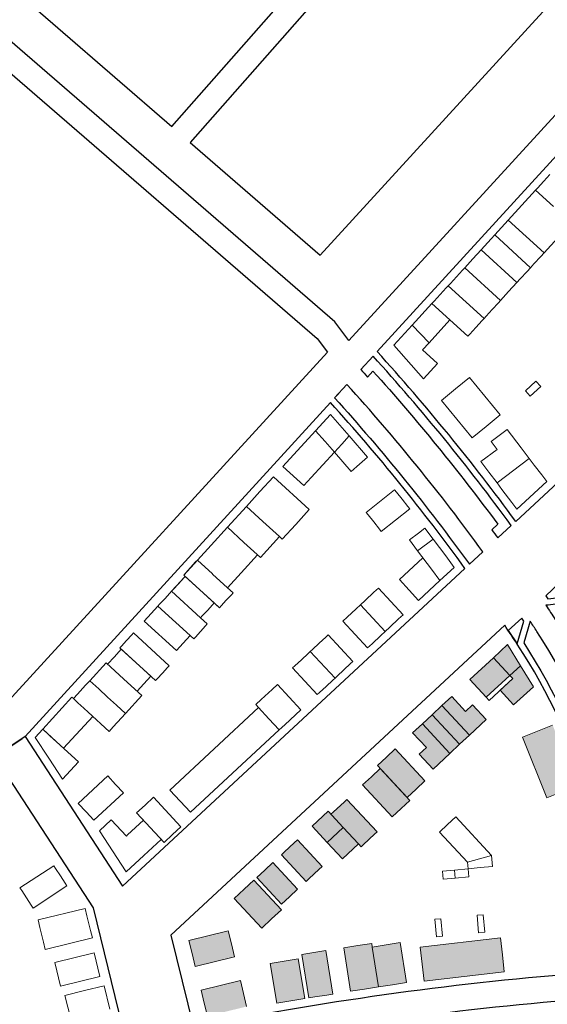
# Model space of a CAD drawing. Header units: metres. Extents: x 89795 to 94000, y 463250 to 466585.
# Tile 140 of 185: x 90489 to 90620, y 465571 to 465815. Entities that reach past the tile are written whole.
import ezdxf

# ---------------------------------------------------------------- set-up
doc = ezdxf.new("R2010")
doc.units = ezdxf.units.M
doc.layers.add('92.1_Bestaande bebouwing - Existing building H', color=7, linetype='Continuous', true_color=0xb5b6af)
doc.layers.add('XXX_Background', color=3, linetype='Continuous')

msp = doc.modelspace()

# ---------------------------------------------------------------- hatches: boundary and pattern name
at = {"layer": '92.1_Bestaande bebouwing - Existing building H'}
for points in [[(90609.9, 465660.09), (90606.39, 465656.83), (90610.45, 465652.45), (90613.1, 465654.87)], [(90610.45, 465652.45), (90606.39, 465656.83), (90600.56, 465651.42), (90604.59, 465647.08)], [(90613.1, 465654.87), (90610.45, 465652.45), (90611.15, 465651.7), (90608.04, 465648.81), (90611.37, 465645.22), (90616.3, 465649.66)], [(90604.62, 465641.54), (90601.22, 465645.2), (90599.46, 465643.57), (90596.06, 465647.23), (90593.64, 465644.99), (90600.44, 465637.66)], [(90593.64, 465644.99), (90591.22, 465642.74), (90598.02, 465635.41), (90600.44, 465637.66)], [(90591.22, 465642.74), (90588.8, 465640.5), (90595.61, 465633.17), (90598.02, 465635.41)], [(90595.61, 465633.17), (90588.8, 465640.5), (90586.38, 465638.25), (90589.79, 465634.59), (90588.03, 465632.95), (90591.43, 465629.29)], [(90621.03, 465640.17), (90617.31, 465638.7), (90613.59, 465637.22), (90619.58, 465622.16), (90623.3, 465623.64), (90627.02, 465625.12)], [(90582.08, 465634.26), (90579.89, 465632.22), (90577.69, 465630.18), (90585.04, 465622.26), (90587.24, 465624.3), (90589.43, 465626.35)], [(90578.37, 465629.44), (90576.17, 465627.4), (90573.97, 465625.36), (90581.32, 465617.45), (90583.52, 465619.49), (90585.72, 465621.53)], [(90570.12, 465621.79), (90569.49, 465621.2), (90566.74, 465618.65), (90566.17, 465618.12), (90569.23, 465614.82), (90572.97, 465610.79), (90573.65, 465610.05), (90574.23, 465610.59), (90576.97, 465613.14), (90577.61, 465613.73)], [(90565.49, 465618.85), (90561.53, 465615.17), (90565.27, 465611.14), (90569.23, 465614.82)], [(90569.23, 465614.82), (90565.27, 465611.14), (90569.01, 465607.11), (90572.97, 465610.79)], [(90557.87, 465611.77), (90557.04, 465611.01), (90554.64, 465608.78), (90553.91, 465608.1), (90560.03, 465601.5), (90560.76, 465602.18), (90563.17, 465604.41), (90563.99, 465605.18)], [(90551.79, 465606.13), (90549.81, 465604.29), (90547.83, 465602.45), (90553.95, 465595.86), (90555.93, 465597.7), (90557.91, 465599.53)], [(90547.1, 465601.77), (90544.68, 465599.53), (90542.26, 465597.28), (90549.06, 465589.95), (90551.48, 465592.2), (90553.9, 465594.45)], [(90541.53, 465586.02), (90540.75, 465589.23), (90531.03, 465586.86), (90531.82, 465583.65), (90532.6, 465580.45), (90542.31, 465582.82)], [(90576.41, 465585.25), (90576.26, 465586.16), (90572.81, 465585.62), (90569.35, 465585.08), (90571.02, 465574.3), (90574.48, 465574.83), (90577.94, 465575.37)], [(90583.32, 465586.33), (90579.86, 465585.79), (90576.41, 465585.25), (90577.94, 465575.37), (90581.4, 465575.91), (90584.86, 465576.44)], [(90608.59, 465583.31), (90608.11, 465587.54), (90588.24, 465585.25), (90588.72, 465581.03), (90589.21, 465576.81), (90609.08, 465579.09)], [(90564.9, 465584.39), (90563.42, 465584.15), (90560.46, 465583.68), (90558.98, 465583.44), (90560.69, 465572.66), (90562.17, 465572.9), (90565.14, 465573.37), (90566.62, 465573.61)], [(90558.04, 465582.36), (90554.58, 465581.78), (90551.13, 465581.19), (90552.8, 465571.33), (90556.25, 465571.92), (90559.7, 465572.5)], [(90544.53, 465573.72), (90543.75, 465576.93), (90534.03, 465574.56), (90534.82, 465571.35), (90535.6, 465568.15), (90545.31, 465570.52)]]:
    msp.add_hatch(color=256, dxfattribs=at).paths.add_polyline_path(points)

# ---------------------------------------------------------------- linework, layer by layer
at = {"layer": 'XXX_Background'}
for p, q in [((90711.19, 465889.05), (90570.64, 465735.37)), ((90567.12, 465739.95), (90433.71, 465855.47)), ((90429.9, 465850.83), (90562.74, 465735.82)), ((90570.64, 465735.37), (90567.12, 465739.95)), ((90562.74, 465735.82), (90565.29, 465732.49)), ((90565.29, 465732.49), (90484.56, 465644.21)), ((90568.12, 465722.24), (90567.09, 465721.12)), ((90293.07, 465503.88), (90489.8, 465636.89)), ((90490.48, 465637.35), (90483.02, 465632.31))]:
    msp.add_line(p, q, dxfattribs=at)
at = {"layer": 'XXX_Background', "linetype": 'Continuous', "lineweight": 0}
for p, q in [((90620.36, 465776.4), (90618.84, 465774.74)), ((90618.84, 465774.74), (90617.32, 465773.08)), ((90613.44, 465768.84), (90616.82, 465772.53)), ((90617.32, 465773.08), (90616.82, 465772.53)), ((90621.24, 465768.48), (90616.82, 465772.53)), ((90613.44, 465768.84), (90610.07, 465765.15)), ((90607.54, 465762.38), (90609.22, 465764.23)), ((90610.07, 465765.15), (90609.22, 465764.23)), ((90610.07, 465765.15), (90614.49, 465761.1)), ((90606.69, 465761.46), (90605.85, 465760.54)), ((90607.54, 465762.38), (90606.69, 465761.46)), ((90615.55, 465753.36), (90606.69, 465761.46)), ((90606.69, 465761.46), (90615.55, 465753.36)), ((90614.49, 465761.1), (90618.92, 465757.05)), ((90604.16, 465758.69), (90603.32, 465757.77)), ((90604.16, 465758.69), (90605.85, 465760.54)), ((90618.92, 465757.05), (90622.3, 465760.74)), ((90603.32, 465757.77), (90601.29, 465755.55)), ((90603.32, 465757.77), (90612.17, 465749.67)), ((90612.17, 465749.67), (90603.32, 465757.77)), ((90618.08, 465756.13), (90618.92, 465757.05)), ((90601.29, 465755.55), (90599.27, 465753.34)), ((90615.55, 465753.36), (90616.39, 465754.28)), ((90618.08, 465756.13), (90616.39, 465754.28)), ((90598.76, 465752.79), (90597.24, 465751.13)), ((90599.27, 465753.34), (90598.76, 465752.79)), ((90608.12, 465745.24), (90599.27, 465753.34)), ((90599.27, 465753.34), (90608.12, 465745.24)), ((90608.12, 465745.24), (90599.27, 465753.34)), ((90614.7, 465752.44), (90613.02, 465750.59)), ((90614.7, 465752.44), (90615.55, 465753.36)), ((90595.22, 465748.91), (90594.71, 465748.36)), ((90595.73, 465749.47), (90595.22, 465748.91)), ((90595.22, 465748.91), (90604.07, 465740.81)), ((90604.07, 465740.81), (90595.22, 465748.91)), ((90595.22, 465748.91), (90604.07, 465740.81)), ((90597.24, 465751.13), (90595.73, 465749.47)), ((90610.15, 465747.46), (90612.17, 465749.67)), ((90612.17, 465749.67), (90613.02, 465750.59)), ((90593.19, 465746.7), (90591.68, 465745.04)), ((90594.71, 465748.36), (90593.19, 465746.7)), ((90608.12, 465745.24), (90610.15, 465747.46)), ((90591.17, 465744.49), (90586.24, 465739.1)), ((90591.68, 465745.04), (90591.17, 465744.49)), ((90600.03, 465736.39), (90591.17, 465744.49)), ((90591.17, 465744.49), (90600.03, 465736.39)), ((90595.6, 465740.44), (90591.17, 465744.49)), ((90606.1, 465743.03), (90607.62, 465744.69)), ((90607.62, 465744.69), (90608.12, 465745.24)), ((90604.58, 465741.37), (90606.1, 465743.03)), ((90590.44, 465734.8), (90595.6, 465740.44)), ((90602.05, 465738.6), (90603.57, 465740.26)), ((90603.57, 465740.26), (90604.07, 465740.81)), ((90604.07, 465740.81), (90604.58, 465741.37)), ((90586.24, 465739.1), (90581.73, 465734.16)), ((90586.24, 465739.1), (90590.44, 465734.8)), ((90600.03, 465736.39), (90600.53, 465736.94)), ((90600.53, 465736.94), (90602.05, 465738.6)), ((90588.82, 465733.02), (90590.44, 465734.8)), ((90581.73, 465734.16), (90589.05, 465725.87)), ((90592.51, 465729.65), (90588.82, 465733.02)), ((90589.05, 465725.87), (90592.51, 465729.65)), ((90600.46, 465726.21), (90596.98, 465723.36)), ((90604.27, 465721.58), (90600.46, 465726.21)), ((90614.29, 465722.9), (90616.85, 465725.28)), ((90616.85, 465725.28), (90618.08, 465723.96)), ((90596.98, 465723.36), (90593.5, 465720.5)), ((90615.51, 465721.58), (90614.29, 465722.9)), ((90618.08, 465723.96), (90615.51, 465721.58)), ((90593.5, 465720.5), (90597.31, 465715.86)), ((90604.27, 465721.58), (90608.08, 465716.94)), ((90562.39, 465713.02), (90566.06, 465717.03)), ((90566.06, 465717.03), (90570.66, 465711.75)), ((90601.12, 465711.23), (90597.31, 465715.86)), ((90604.6, 465714.08), (90608.08, 465716.94)), ((90554.3, 465704.17), (90562.39, 465713.02)), ((90564.71, 465710.36), (90562.39, 465713.02)), ((90562.39, 465713.02), (90564.71, 465710.36)), ((90601.12, 465711.23), (90604.6, 465714.08)), ((90609.8, 465713.34), (90605.82, 465710.32)), ((90613.25, 465708.8), (90609.8, 465713.34)), ((90564.71, 465710.36), (90567.02, 465707.7)), ((90567.02, 465707.7), (90564.71, 465710.36)), ((90570.66, 465711.75), (90568.84, 465709.73)), ((90568.84, 465709.73), (90570.66, 465711.75)), ((90570.66, 465711.75), (90575.25, 465706.47)), ((90570.66, 465711.75), (90575.25, 465706.47)), ((90605.82, 465710.32), (90607.27, 465708.41)), ((90567.02, 465707.7), (90561.29, 465701.44)), ((90568.84, 465709.73), (90567.02, 465707.7)), ((90571.17, 465702.92), (90567.02, 465707.7)), ((90571.17, 465702.92), (90567.02, 465707.7)), ((90607.27, 465708.41), (90603.28, 465705.39)), ((90615.24, 465706.16), (90613.25, 465708.8)), ((90573.21, 465704.7), (90575.25, 465706.47)), ((90603.28, 465705.39), (90605.27, 465702.76)), ((90607.27, 465700.13), (90615.24, 465706.16)), ((90607.27, 465700.13), (90615.24, 465706.16)), ((90616.47, 465704.53), (90615.24, 465706.16)), ((90559.47, 465699.45), (90554.3, 465704.17)), ((90571.17, 465702.92), (90573.21, 465704.7)), ((90605.27, 465702.76), (90607.27, 465700.13)), ((90616.47, 465704.53), (90618.33, 465702.08)), ((90551.94, 465701.59), (90548.6, 465697.94)), ((90560.8, 465693.49), (90551.94, 465701.59)), ((90559.47, 465699.45), (90561.29, 465701.44)), ((90619.57, 465700.45), (90612.17, 465693.58)), ((90619.57, 465700.45), (90618.33, 465702.08)), ((90548.6, 465697.94), (90545.26, 465694.29)), ((90581.92, 465698.4), (90574.89, 465692.78)), ((90582.39, 465697.81), (90581.92, 465698.4)), ((90583.79, 465696.05), (90582.39, 465697.81)), ((90607.27, 465700.13), (90608.49, 465698.49)), ((90610.95, 465695.22), (90608.49, 465698.49)), ((90585.2, 465694.29), (90583.79, 465696.05)), ((90545.26, 465694.29), (90540.54, 465689.12)), ((90549.33, 465690.56), (90545.26, 465694.29)), ((90557.46, 465689.84), (90560.8, 465693.49)), ((90578.63, 465688.09), (90585.67, 465693.71)), ((90585.67, 465693.71), (90585.2, 465694.29)), ((90610.95, 465695.22), (90612.17, 465693.58)), ((90553.41, 465686.83), (90549.33, 465690.56)), ((90574.89, 465692.78), (90575.36, 465692.19)), ((90575.36, 465692.19), (90576.76, 465690.43)), ((90576.76, 465690.43), (90578.17, 465688.68)), ((90540.54, 465689.12), (90536.49, 465684.69)), ((90540.54, 465689.12), (90544.61, 465685.39)), ((90554.12, 465686.19), (90557.46, 465689.84)), ((90578.17, 465688.68), (90578.63, 465688.09)), ((90589.43, 465688.87), (90587.82, 465687.66)), ((90591.44, 465686.2), (90589.43, 465688.87)), ((90548.71, 465681.64), (90553.41, 465686.83)), ((90553.41, 465686.83), (90554.12, 465686.19)), ((90587.82, 465687.66), (90585.59, 465685.99)), ((90585.59, 465685.99), (90587.82, 465687.66)), ((90585.59, 465685.99), (90587.6, 465683.32)), ((90585.59, 465685.99), (90585.59, 465685.99)), ((90587.6, 465683.32), (90591.44, 465686.2)), ((90591.44, 465686.2), (90594.58, 465682.02)), ((90536.49, 465684.69), (90533.11, 465681)), ((90544.64, 465685.37), (90544.61, 465685.39)), ((90544.64, 465685.37), (90548.71, 465681.64)), ((90591.04, 465678.74), (90587.6, 465683.32)), ((90529.74, 465677.31), (90533.11, 465681)), ((90533.11, 465681), (90532.69, 465680.54)), ((90533.11, 465681), (90536.85, 465677.59)), ((90543.96, 465677.86), (90547.98, 465682.32)), ((90588.92, 465681.55), (90583.12, 465676.16)), ((90596.69, 465679.21), (90594.58, 465682.02)), ((90531.43, 465679.15), (90530.17, 465677.77)), ((90532.69, 465680.54), (90531.43, 465679.15)), ((90591.04, 465678.74), (90593.15, 465675.92)), ((90593.15, 465675.92), (90591.05, 465678.74)), ((90593.15, 465675.92), (90596.69, 465679.21)), ((90526.73, 465673.29), (90530.1, 465676.98)), ((90529.68, 465676.52), (90528.42, 465675.13)), ((90530.1, 465676.98), (90529.68, 465676.52)), ((90530.1, 465676.98), (90529.74, 465677.31)), ((90530.17, 465677.77), (90529.75, 465677.31)), ((90529.75, 465677.31), (90538.59, 465669.21)), ((90537.27, 465670.43), (90530.1, 465676.98)), ((90530.1, 465676.98), (90537.27, 465670.43)), ((90536.88, 465677.56), (90536.85, 465677.59)), ((90536.88, 465677.56), (90540.61, 465674.14)), ((90540.61, 465674.14), (90543.96, 465677.86)), ((90583.12, 465676.16), (90585.5, 465673.59)), ((90587.88, 465671.03), (90593.15, 465675.92)), ((90527.15, 465673.75), (90526.73, 465673.29)), ((90528.42, 465675.13), (90527.15, 465673.75)), ((90541.97, 465672.9), (90540.61, 465674.14)), ((90577.91, 465674.05), (90576.81, 465673.03)), ((90577.91, 465674.05), (90584.03, 465667.45)), ((90585.5, 465673.59), (90587.88, 465671.03)), ((90525.04, 465671.44), (90523.78, 465670.06)), ((90526.31, 465672.83), (90525.04, 465671.44)), ((90526.73, 465673.29), (90526.31, 465672.83)), ((90526.73, 465673.29), (90533.92, 465666.71)), ((90533.92, 465666.71), (90526.73, 465673.29)), ((90539.02, 465669.68), (90540.28, 465671.06)), ((90540.28, 465671.06), (90541.55, 465672.44)), ((90541.55, 465672.44), (90541.97, 465672.9)), ((90574.61, 465670.99), (90573.51, 465669.97)), ((90574.61, 465670.99), (90576.81, 465673.03)), ((90523.36, 465669.6), (90521.67, 465667.75)), ((90523.78, 465670.06), (90523.36, 465669.6)), ((90531.31, 465662.32), (90523.36, 465669.6)), ((90523.36, 465669.6), (90531.31, 465662.32)), ((90523.36, 465669.6), (90532.21, 465661.5)), ((90535.6, 465668.56), (90534.34, 465667.17)), ((90536.85, 465669.96), (90535.6, 465668.56)), ((90537.27, 465670.43), (90536.85, 465669.96)), ((90538.59, 465669.21), (90537.27, 465670.43)), ((90537.27, 465670.43), (90537.27, 465670.43)), ((90538.59, 465669.21), (90539.02, 465669.68)), ((90538.59, 465669.21), (90538.59, 465669.21)), ((90570.21, 465666.9), (90572.41, 465668.95)), ((90573.51, 465669.97), (90572.41, 465668.95)), ((90579.63, 465663.37), (90573.51, 465669.97)), ((90521.67, 465667.75), (90519.98, 465665.91)), ((90534.34, 465667.17), (90533.92, 465666.71)), ((90535.58, 465665.19), (90533.92, 465666.71)), ((90570.21, 465666.9), (90569.11, 465665.88)), ((90582.93, 465666.43), (90580.73, 465664.39)), ((90582.93, 465666.43), (90584.03, 465667.45)), ((90519.98, 465665.91), (90527.97, 465658.61)), ((90527.97, 465658.61), (90519.98, 465665.91)), ((90533.89, 465663.35), (90535.16, 465664.73)), ((90535.16, 465664.73), (90535.58, 465665.19)), ((90575.24, 465659.29), (90569.11, 465665.88)), ((90579.63, 465663.37), (90580.73, 465664.39)), ((90516.86, 465662.49), (90515.6, 465661.11)), ((90517.28, 465662.96), (90516.86, 465662.49)), ((90526.14, 465654.86), (90517.28, 465662.96)), ((90529.64, 465660.46), (90531.31, 465662.32)), ((90532.21, 465661.5), (90532.63, 465661.97)), ((90532.63, 465661.97), (90533.89, 465663.35)), ((90564.9, 465661.97), (90563.25, 465660.44)), ((90565.45, 465662.48), (90564.9, 465661.97)), ((90565.45, 465662.48), (90571.57, 465655.89)), ((90578.53, 465662.35), (90576.34, 465660.31)), ((90578.53, 465662.35), (90579.63, 465663.37)), ((90514.28, 465658.93), (90512.59, 465657.08)), ((90514.33, 465659.73), (90513.91, 465659.27)), ((90513.91, 465659.27), (90522.77, 465651.17)), ((90521.57, 465652.26), (90514.28, 465658.93)), ((90514.28, 465658.93), (90521.57, 465652.26)), ((90515.6, 465661.11), (90514.33, 465659.73)), ((90527.97, 465658.61), (90529.64, 465660.46)), ((90561.6, 465658.91), (90561.05, 465658.4)), ((90563.25, 465660.44), (90561.6, 465658.91)), ((90575.24, 465659.29), (90576.34, 465660.31)), ((90609.9, 465660.09), (90606.39, 465656.83)), ((90613.1, 465654.87), (90609.9, 465660.09)), ((90512.59, 465657.08), (90510.91, 465655.24)), ((90558.85, 465656.36), (90557.21, 465654.83)), ((90560.5, 465657.89), (90558.85, 465656.36)), ((90561.05, 465658.4), (90560.5, 465657.89)), ((90567.18, 465651.8), (90561.05, 465658.4)), ((90600.56, 465651.42), (90606.39, 465656.83)), ((90610.45, 465652.45), (90606.39, 465656.83)), ((90606.39, 465656.83), (90610.45, 465652.45)), ((90510.54, 465655.58), (90506.49, 465651.15)), ((90506.49, 465651.15), (90510.54, 465655.58)), ((90514.96, 465651.53), (90510.54, 465655.58)), ((90524.45, 465653.01), (90525.72, 465654.4)), ((90525.72, 465654.4), (90526.14, 465654.86)), ((90557.21, 465654.83), (90556.66, 465654.32)), ((90562.78, 465647.72), (90556.66, 465654.32)), ((90562.78, 465647.72), (90556.66, 465654.32)), ((90569.37, 465653.84), (90571.02, 465655.38)), ((90571.02, 465655.38), (90571.57, 465655.89)), ((90613.1, 465654.87), (90610.45, 465652.45)), ((90616.3, 465649.66), (90613.1, 465654.87)), ((90519.39, 465647.48), (90514.96, 465651.53)), ((90519.9, 465650.4), (90521.57, 465652.26)), ((90522.77, 465651.17), (90523.19, 465651.63)), ((90523.19, 465651.63), (90524.45, 465653.01)), ((90566.63, 465651.29), (90567.18, 465651.8)), ((90567.18, 465651.8), (90567.73, 465652.31)), ((90567.73, 465652.31), (90569.37, 465653.84)), ((90610.45, 465652.45), (90604.59, 465647.08)), ((90605.33, 465646.29), (90611.15, 465651.7)), ((90611.15, 465651.7), (90608.04, 465648.81)), ((90611.15, 465651.7), (90610.45, 465652.45)), ((90610.45, 465652.45), (90611.15, 465651.7)), ((90503.45, 465647.83), (90505.47, 465650.04)), ((90506.49, 465651.15), (90505.47, 465650.04)), ((90506.49, 465651.15), (90508.7, 465649.12)), ((90508.7, 465649.12), (90506.49, 465651.15)), ((90508.7, 465649.12), (90510.91, 465647.1)), ((90518.23, 465648.54), (90519.9, 465650.4)), ((90552.96, 465650.21), (90551.62, 465648.97)), ((90558.75, 465643.98), (90552.96, 465650.21)), ((90563.33, 465648.23), (90564.98, 465649.76)), ((90564.98, 465649.76), (90566.63, 465651.29)), ((90600.56, 465651.42), (90604.59, 465647.08)), ((90611.37, 465645.22), (90616.3, 465649.66)), ((90502.07, 465647.06), (90494.85, 465639.16)), ((90502.44, 465646.72), (90502.07, 465647.06)), ((90503.45, 465647.83), (90502.44, 465646.72)), ((90503.54, 465645.71), (90502.44, 465646.72)), ((90502.44, 465646.72), (90503.54, 465645.71)), ((90510.91, 465647.1), (90513.13, 465645.07)), ((90515.34, 465643.05), (90519.39, 465647.48)), ((90519.39, 465647.48), (90515.34, 465643.05)), ((90548.94, 465646.48), (90551.62, 465648.97)), ((90562.78, 465647.72), (90563.33, 465648.23)), ((90593.64, 465644.99), (90596.06, 465647.23)), ((90596.06, 465647.23), (90599.46, 465643.57)), ((90604.59, 465647.08), (90605.33, 465646.29)), ((90608.04, 465648.81), (90611.37, 465645.22)), ((90505.02, 465644.36), (90503.54, 465645.71)), ((90506.13, 465643.35), (90505.02, 465644.36)), ((90513.13, 465645.07), (90515.34, 465643.05)), ((90515.34, 465643.05), (90513.13, 465645.07)), ((90526.3, 465624.09), (90548.28, 465644.5)), ((90548.94, 465646.48), (90547.6, 465645.24)), ((90547.6, 465645.24), (90548.28, 465644.5)), ((90550.84, 465641.76), (90548.28, 465644.5)), ((90591.22, 465642.74), (90593.64, 465644.99)), ((90593.64, 465644.99), (90600.44, 465637.66)), ((90599.46, 465643.57), (90601.22, 465645.2)), ((90601.22, 465645.2), (90604.62, 465641.54)), ((90500.01, 465634.44), (90507.23, 465642.33)), ((90511.29, 465638.62), (90506.13, 465643.35)), ((90506.13, 465643.35), (90511.29, 465638.62)), ((90514.33, 465641.94), (90512.31, 465639.73)), ((90514.33, 465641.94), (90515.34, 465643.05)), ((90553.39, 465639.01), (90550.84, 465641.76)), ((90557.41, 465642.74), (90554.73, 465640.25)), ((90557.41, 465642.74), (90558.75, 465643.98)), ((90591.22, 465642.74), (90588.8, 465640.5)), ((90591.22, 465642.74), (90598.02, 465635.41)), ((90511.29, 465638.62), (90512.31, 465639.73)), ((90553.39, 465639.01), (90554.73, 465640.25)), ((90588.8, 465640.5), (90586.38, 465638.25)), ((90588.8, 465640.5), (90595.61, 465633.17)), ((90604.62, 465641.54), (90600.44, 465637.66)), ((90621.03, 465640.17), (90617.31, 465638.7)), ((90494.85, 465639.16), (90493, 465637.14)), ((90493, 465637.14), (90496.38, 465631.95)), ((90494.85, 465639.16), (90497.8, 465636.46)), ((90499.28, 465635.11), (90494.85, 465639.16)), ((90553.39, 465639.01), (90531.41, 465618.59)), ((90586.38, 465638.25), (90589.79, 465634.59)), ((90600.44, 465637.66), (90598.02, 465635.41)), ((90617.31, 465638.7), (90613.59, 465637.22)), ((90613.59, 465637.22), (90619.58, 465622.16)), ((90503.7, 465631.06), (90499.28, 465635.11)), ((90589.79, 465634.59), (90588.03, 465632.95)), ((90595.61, 465633.17), (90598.02, 465635.41)), ((90496.38, 465631.95), (90499.77, 465626.76)), ((90579.89, 465632.22), (90577.69, 465630.18)), ((90582.08, 465634.26), (90579.89, 465632.22)), ((90582.08, 465634.26), (90589.43, 465626.35)), ((90588.03, 465632.95), (90591.43, 465629.29)), ((90591.43, 465629.29), (90595.61, 465633.17)), ((90499.77, 465626.76), (90503.7, 465631.06)), ((90585.04, 465622.26), (90577.69, 465630.18)), ((90510.96, 465627.58), (90503.65, 465620.79)), ((90512.89, 465625.48), (90510.96, 465627.58)), ((90576.17, 465627.4), (90573.97, 465625.36)), ((90578.37, 465629.44), (90576.17, 465627.4)), ((90578.37, 465629.44), (90585.72, 465621.53)), ((90578.37, 465629.44), (90585.72, 465621.53)), ((90514.82, 465623.39), (90512.89, 465625.48)), ((90581.32, 465617.45), (90573.97, 465625.36)), ((90581.32, 465617.45), (90573.97, 465625.36)), ((90587.24, 465624.3), (90589.43, 465626.35)), ((90507.52, 465616.61), (90514.82, 465623.39)), ((90522.27, 465622.33), (90520.18, 465620.39)), ((90529.06, 465615.02), (90522.27, 465622.33)), ((90526.3, 465624.09), (90528.86, 465621.34)), ((90585.04, 465622.26), (90587.24, 465624.3)), ((90619.58, 465622.16), (90623.3, 465623.64)), ((90503.65, 465620.79), (90505.59, 465618.7)), ((90520.18, 465620.39), (90518.08, 465618.46)), ((90528.86, 465621.34), (90531.41, 465618.59)), ((90566.74, 465618.65), (90569.49, 465621.2)), ((90570.12, 465621.79), (90569.49, 465621.2)), ((90570.12, 465621.79), (90577.61, 465613.73)), ((90583.52, 465619.49), (90585.72, 465621.53)), ((90505.59, 465618.7), (90507.52, 465616.61)), ((90518.08, 465618.46), (90524.87, 465611.15)), ((90565.49, 465618.85), (90561.53, 465615.17)), ((90569.23, 465614.82), (90565.49, 465618.85)), ((90566.74, 465618.65), (90566.17, 465618.12)), ((90581.32, 465617.45), (90583.52, 465619.49)), ((90597.07, 465617.43), (90595.04, 465615.55)), ((90597.07, 465617.43), (90605.93, 465607.88)), ((90511.8, 465616.76), (90508.87, 465614.04)), ((90515.56, 465612.72), (90511.8, 465616.76)), ((90519.78, 465616.63), (90515.85, 465612.99)), ((90526.96, 465613.09), (90529.06, 465615.02)), ((90561.53, 465615.17), (90565.27, 465611.14)), ((90595.04, 465615.55), (90593.02, 465613.67)), ((90515.51, 465603.83), (90508.87, 465614.04)), ((90515.51, 465603.83), (90508.87, 465614.04)), ((90515.85, 465612.99), (90515.56, 465612.72)), ((90524.87, 465611.15), (90526.96, 465613.09)), ((90565.27, 465611.14), (90569.23, 465614.82)), ((90572.97, 465610.79), (90569.23, 465614.82)), ((90576.97, 465613.14), (90574.23, 465610.59)), ((90576.97, 465613.14), (90577.61, 465613.73)), ((90599.94, 465606.21), (90593.02, 465613.67)), ((90519.85, 465607.86), (90524.19, 465611.89)), ((90554.64, 465608.78), (90557.04, 465611.01)), ((90557.87, 465611.77), (90557.04, 465611.01)), ((90557.87, 465611.77), (90563.99, 465605.18)), ((90565.27, 465611.14), (90569.01, 465607.11)), ((90569.01, 465607.11), (90572.97, 465610.79)), ((90573.65, 465610.05), (90572.97, 465610.79)), ((90573.65, 465610.05), (90574.23, 465610.59)), ((90515.51, 465603.83), (90519.85, 465607.86)), ((90554.64, 465608.78), (90553.91, 465608.1)), ((90560.03, 465601.5), (90553.91, 465608.1)), ((90602.94, 465607.04), (90605.93, 465607.88)), ((90605.93, 465607.88), (90606.18, 465605.2)), ((90497.58, 465605.38), (90489.2, 465599.93)), ((90498.04, 465604.68), (90497.58, 465605.38)), ((90551.79, 465606.13), (90549.81, 465604.29)), ((90551.79, 465606.13), (90557.91, 465599.53)), ((90551.79, 465606.13), (90557.91, 465599.53)), ((90563.17, 465604.41), (90563.99, 465605.18)), ((90599.94, 465606.21), (90602.94, 465607.04)), ((90600.1, 465604.63), (90599.94, 465606.21)), ((90603.14, 465604.92), (90606.18, 465605.2)), ((90499.22, 465602.87), (90498.04, 465604.68)), ((90500.39, 465601.07), (90499.22, 465602.87)), ((90549.81, 465604.29), (90547.83, 465602.45)), ((90563.17, 465604.41), (90560.76, 465602.18)), ((90593.75, 465604.01), (90596.74, 465604.29)), ((90593.94, 465602.02), (90593.75, 465604.01)), ((90596.74, 465604.29), (90600.1, 465604.63)), ((90596.74, 465604.29), (90596.92, 465602.3)), ((90600.1, 465604.63), (90603.14, 465604.92)), ((90600.1, 465604.63), (90600.29, 465602.64)), ((90492.47, 465594.9), (90500.85, 465600.36)), ((90500.85, 465600.36), (90500.39, 465601.07)), ((90547.1, 465601.77), (90544.68, 465599.53)), ((90553.9, 465594.45), (90547.1, 465601.77)), ((90547.1, 465601.77), (90553.9, 465594.45)), ((90553.95, 465595.86), (90547.83, 465602.45)), ((90553.95, 465595.86), (90547.83, 465602.45)), ((90560.03, 465601.5), (90560.76, 465602.18)), ((90596.92, 465602.3), (90593.94, 465602.02)), ((90600.29, 465602.64), (90596.92, 465602.3)), ((90489.2, 465599.93), (90489.66, 465599.22)), ((90489.66, 465599.22), (90490.84, 465597.41)), ((90544.68, 465599.53), (90542.26, 465597.28)), ((90555.93, 465597.7), (90557.91, 465599.53)), ((90490.84, 465597.41), (90492.01, 465595.61)), ((90492.01, 465595.61), (90492.47, 465594.9)), ((90542.26, 465597.28), (90549.06, 465589.95)), ((90549.06, 465589.95), (90542.26, 465597.28)), ((90553.95, 465595.86), (90555.93, 465597.7)), ((90505.35, 465594.81), (90493.7, 465591.94)), ((90505.8, 465592.99), (90505.35, 465594.81)), ((90506.69, 465589.35), (90505.8, 465592.99)), ((90551.48, 465592.2), (90553.9, 465594.45)), ((90602.32, 465593.1), (90603.81, 465593.24)), ((90602.72, 465588.75), (90602.32, 465593.1)), ((90603.81, 465593.24), (90604.22, 465588.89)), ((90493.7, 465591.94), (90494.14, 465590.12)), ((90549.06, 465589.95), (90551.48, 465592.2)), ((90591.86, 465592.12), (90593.35, 465592.26)), ((90592.27, 465587.77), (90591.86, 465592.12)), ((90593.35, 465592.26), (90593.76, 465587.91)), ((90494.14, 465590.12), (90495.04, 465586.48)), ((90507.14, 465587.53), (90506.69, 465589.35)), ((90540.75, 465589.23), (90531.03, 465586.86)), ((90541.53, 465586.02), (90540.75, 465589.23)), ((90604.22, 465588.89), (90602.72, 465588.75)), ((90495.04, 465586.48), (90495.49, 465584.66)), ((90495.49, 465584.66), (90507.14, 465587.53)), ((90531.03, 465586.86), (90531.82, 465583.65)), ((90542.31, 465582.82), (90541.53, 465586.02)), ((90576.26, 465586.16), (90572.81, 465585.62)), ((90576.41, 465585.25), (90576.26, 465586.16)), ((90579.86, 465585.79), (90576.41, 465585.25)), ((90583.32, 465586.33), (90579.86, 465585.79)), ((90584.86, 465576.44), (90583.32, 465586.33)), ((90588.24, 465585.25), (90608.11, 465587.54)), ((90593.76, 465587.91), (90592.27, 465587.77)), ((90608.59, 465583.31), (90608.11, 465587.54)), ((90497.83, 465581.43), (90507.54, 465583.82)), ((90507.54, 465583.82), (90508.98, 465577.99)), ((90531.82, 465583.65), (90532.6, 465580.45)), ((90560.46, 465583.68), (90558.98, 465583.44)), ((90558.98, 465583.44), (90560.69, 465572.66)), ((90563.42, 465584.15), (90560.46, 465583.68)), ((90564.9, 465584.39), (90563.42, 465584.15)), ((90566.62, 465573.61), (90564.9, 465584.39)), ((90572.81, 465585.62), (90569.35, 465585.08)), ((90569.35, 465585.08), (90571.02, 465574.3)), ((90576.41, 465585.25), (90577.94, 465575.37)), ((90588.24, 465585.25), (90588.72, 465581.03)), ((90609.08, 465579.09), (90608.59, 465583.31)), ((90499.27, 465575.6), (90497.83, 465581.43)), ((90532.6, 465580.45), (90542.31, 465582.82)), ((90554.58, 465581.78), (90551.13, 465581.19)), ((90551.13, 465581.19), (90552.8, 465571.33)), ((90558.04, 465582.36), (90554.58, 465581.78)), ((90559.7, 465572.5), (90558.04, 465582.36)), ((90588.72, 465581.03), (90589.21, 465576.81)), ((90609.08, 465579.09), (90589.21, 465576.81)), ((90508.98, 465577.99), (90499.27, 465575.6)), ((90543.75, 465576.93), (90534.03, 465574.56)), ((90544.53, 465573.72), (90543.75, 465576.93)), ((90577.94, 465575.37), (90581.4, 465575.91)), ((90581.4, 465575.91), (90584.86, 465576.44)), ((90505.2, 465574.49), (90500.35, 465573.29)), ((90510.06, 465575.68), (90505.2, 465574.49)), ((90511.49, 465569.86), (90510.06, 465575.68)), ((90534.03, 465574.56), (90534.82, 465571.35)), ((90545.31, 465570.52), (90544.53, 465573.72)), ((90565.14, 465573.37), (90566.62, 465573.61)), ((90571.02, 465574.3), (90574.48, 465574.83)), ((90574.48, 465574.83), (90577.94, 465575.37)), ((90500.35, 465573.29), (90501.78, 465567.47)), ((90534.82, 465571.35), (90535.6, 465568.15)), ((90552.8, 465571.33), (90556.25, 465571.92)), ((90556.25, 465571.92), (90559.7, 465572.5)), ((90560.69, 465572.66), (90562.17, 465572.9)), ((90562.17, 465572.9), (90565.14, 465573.37))]:
    msp.add_line(p, q, dxfattribs=at)
at = {"layer": 'XXX_Background'}
for points, elevation in [([(90665.85, 465946.08), (90662, 465949.48), (90646.93, 465962.34), (90630.98, 465979.04), (90614.37, 465989.85), (90609.53, 465994.28), (90594.77, 466001.24), (90567.72, 466015.07), (90564.59, 466016.67), (90438.71, 465864.24), (90442.07, 465861.63), (90526.79, 465788.27)], 1.29), ([(90696.8, 465902.21), (90694.84, 465904), (90687.75, 465921.93), (90670.32, 465942.08), (90531.33, 465784.35), (90563.52, 465756.48)], 1.29), ([(90619.31, 465672.19), (90619.86, 465671.38), (90624.86, 465671.99), (90622.64, 465675.3)], 1.2), ([(90613.38, 465666.66), (90610.05, 465663.57), (90612.23, 465660.26), (90613.92, 465665.87)], 1.2)]:
    msp.add_lwpolyline(points, close=True, dxfattribs=dict(at, elevation=elevation))
at = {"layer": 'XXX_Background', "elevation": 1.2}
for points in [[(90745.77, 465814.9), (90611.89, 465690.59, 0.026683), (90577.6, 465732.61), (90713.8, 465881.54), (90713.8, 465881.54, -0.054263), (90740.41, 465828.48, -0.008426)], [(90576.58, 465731.5), (90573.53, 465728.16, -0.00125), (90575.21, 465726.3), (90576.57, 465727.78, -0.02424), (90607.45, 465689.88), (90605.98, 465688.51, -0.001252), (90607.46, 465686.48), (90610.78, 465689.56, 0.026701)], [(90570.14, 465724.46), (90567.09, 465721.12, -0.026882), (90600.45, 465679.97), (90603.77, 465683.05, 0.026823)], [(90490.48, 465637.35), (90490.48, 465637.35), (90514.63, 465600.28), (90514.63, 465600.28), (90599.34, 465678.94, 0.026902), (90566.07, 465720.01)], [(90624.12, 465670.38, 0.000112), (90619.35, 465669.81, -0.002083), (90621.66, 465666.31, -0.002071), (90622.37, 465665.22), (90623.69, 465666.49, -0.139476), (90649.27, 465583.04), (90647.48, 465582.89, -0.003973), (90647.51, 465580.39), (90651.8, 465580.73, 0.144729), (90625.25, 465668.67, 0.001011)], [(90636.31, 465579.49, 0.146749), (90612.29, 465660.17, 0.00287), (90609.17, 465664.87), (90526.55, 465588.16), (90532.15, 465565.42, -0.029561), (90626.99, 465578.74)], [(90615.49, 465665.86), (90613.87, 465660.5, -0.145512), (90637.81, 465579.61), (90642.11, 465579.95, 0.145945), (90617.14, 465663.35, 0.001508)], [(90507.38, 465594.92), (90483.02, 465632.31), (90405.74, 465580.06), (90422.9, 465554.1, -0.017782), (90430.77, 465541.22), (90498.18, 465557.82, -0.005493), (90515.52, 465561.89)], [(90507.38, 465594.92), (90483.02, 465632.31), (90405.74, 465580.06), (90422.9, 465554.1, -0.017782), (90430.77, 465541.22), (90498.18, 465557.82, -0.005493), (90515.52, 465561.89)], [(90507.38, 465594.92), (90483.02, 465632.31), (90405.74, 465580.06), (90422.9, 465554.1, -0.017782), (90430.77, 465541.22), (90498.18, 465557.82, -0.005493), (90515.52, 465561.89)]]:
    msp.add_lwpolyline(points, format="xyb", close=True, dxfattribs=at)
at = {"layer": 'XXX_Background'}
msp.add_lwpolyline([(90635.66, 465566.09), (90640.22, 465566.46, 0.003355), (90640.38, 465568.48), (90635.84, 465568.11, 0.008277), (90636.15, 465572.95), (90627.52, 465572.26, 0.029474), (90533.71, 465559.11), (90535.34, 465552.5, -0.029381), (90628.06, 465565.48), (90635.66, 465566.09)], format="xyb", close=True, dxfattribs=at)

doc.saveas('drawing.dxf')
